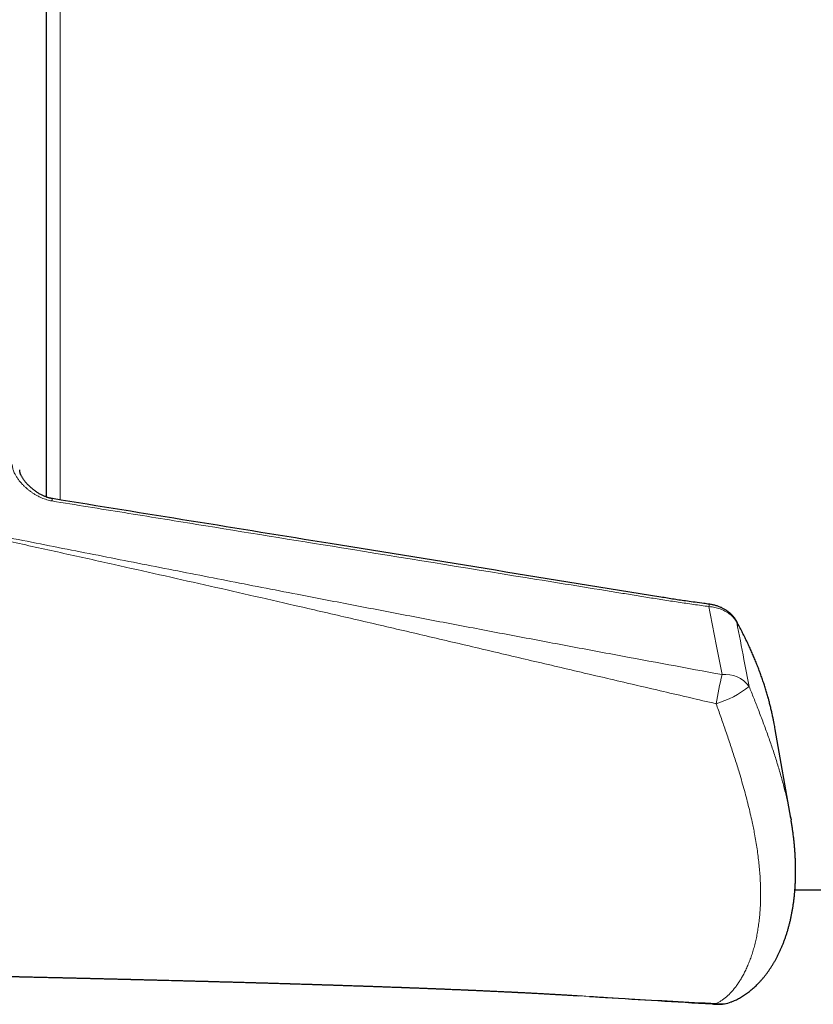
# Model space of a CAD drawing. Header units: millimetres. Extents: x 8 to 754, y 12 to 417.
# Tile 2 of 69: x 256 to 286, y 58 to 95. Entities that reach past the tile are written whole.
import ezdxf

# ---------------------------------------------------------------- set-up
doc = ezdxf.new("R2010")
doc.units = ezdxf.units.MM

msp = doc.modelspace()

# ---------------------------------------------------------------- linework, layer by layer
at = {"color": 252, "linetype": 'Continuous', "lineweight": 0}
msp.add_line((257.9, 115.71), (257.9, 77.16), dxfattribs=at)
at = {"color": 7, "linetype": 'Continuous', "lineweight": 30}
for p, q in [((257.4, 77.263), (257.4, 115.21)), ((284.976, 65.368), (284.401, 68.657)), ((284.967, 65.419), (284.986, 65.313)), ((285.131, 62.71), (481.03, 62.71)), ((277.057, 58.795), (277.121, 58.791))]:
    msp.add_line(p, q, dxfattribs=at)
at = {"color": 252, "linetype": 'Continuous', "lineweight": 0}
for centre, radius, start, end in [((284.376, 72.91), 2.449, 170.9098, 172.947), ((282.86, 72.62), 0.116, 7.978, 28.3924), ((298.406, 66.883), 16.424, 166.6048, 170.4428), ((282.556, 69.607), 1.088, 36.3115, 96.7286), ((281.231, 72.963), 3.493, 286.2737, 309.0801), ((282.387, 59.522), 1.035, 260.1367, 291.7351), ((282.259, 58.535), 0.0594, 213.5809, 262.1612)]:
    msp.add_arc(centre, radius, start, end, dxfattribs=at)
at = {"color": 7, "linetype": 'Continuous', "lineweight": 30}
msp.add_arc((282.323, 59.674), 1.2, 266.5557, 291.8825, dxfattribs=at)
at = {"color": 252, "linetype": 'Continuous', "lineweight": 0}
for points, knots in [([(257.593, 77.122), (257.562, 77.128), (257.497, 77.14), (257.4, 77.166), (257.303, 77.199), (257.209, 77.237), (257.112, 77.282), (257.014, 77.335), (256.915, 77.395), (256.821, 77.459), (256.731, 77.527), (256.647, 77.598), (256.563, 77.675), (256.481, 77.758), (256.403, 77.848), (256.332, 77.94), (256.269, 78.035), (256.221, 78.122), (256.185, 78.2), (256.16, 78.269), (256.141, 78.338), (256.129, 78.407), (256.127, 78.453), (256.126, 78.476)], [0, 0, 0, 0, 0.038245, 0.080512, 0.122926, 0.165397, 0.207741, 0.258295, 0.309003, 0.359834, 0.410717, 0.461544, 0.512178, 0.570152, 0.628312, 0.686495, 0.744575, 0.802481, 0.841929, 0.881529, 0.921131, 0.960634, 1, 1, 1, 1]), ([(257.615, 77.206), (257.614, 77.206), (257.614, 77.207), (257.612, 77.203), (257.609, 77.195), (257.606, 77.182), (257.602, 77.166), (257.598, 77.146), (257.595, 77.13), (257.593, 77.122)], [0, 0, 0, 0, 0.082417, 0.235348, 0.388278, 0.541209, 0.694139, 0.84707, 1, 1, 1, 1]), ([(281.946, 73.211), (281.756, 73.236), (281.376, 73.287), (280.807, 73.371), (280.238, 73.458), (279.67, 73.549), (279.103, 73.641), (277.59, 73.887), (273.996, 74.468), (268.804, 75.309), (263.852, 76.11), (260.276, 76.688), (258.487, 76.977), (257.593, 77.122)], [0, 0, 0, 0, 0.023313, 0.046626, 0.069943, 0.093261, 0.116581, 0.139898, 0.279708, 0.559328, 0.779664, 0.889832, 1, 1, 1, 1]), ([(282.21, 69.61), (281.558, 69.76), (280.255, 70.062), (278.301, 70.518), (276.348, 70.975), (274.396, 71.434), (272.444, 71.892), (270.493, 72.349), (268.541, 72.803), (266.683, 73.232), (264.919, 73.635), (263.249, 74.015), (261.579, 74.391), (259.839, 74.78), (258.031, 75.181), (255.875, 75.655), (253.442, 76.185), (251.634, 76.575), (250.73, 76.77)], [0, 0, 0, 0, 0.06205, 0.124102, 0.186157, 0.248213, 0.310281, 0.372349, 0.43442, 0.496492, 0.549562, 0.602633, 0.655704, 0.708775, 0.768376, 0.827978, 0.913989, 1, 1, 1, 1]), ([(250.743, 76.809), (251.65, 76.628), (253.464, 76.265), (256.154, 75.73), (258.811, 75.204), (261.435, 74.687), (264.06, 74.174), (266.466, 73.706), (268.652, 73.284), (270.619, 72.907), (272.586, 72.532), (274.553, 72.159), (276.521, 71.788), (279.146, 71.296), (281.115, 70.931), (282.428, 70.688)], [0, 0, 0, 0, 0.086045, 0.172091, 0.254994, 0.337898, 0.420803, 0.503707, 0.565743, 0.627779, 0.689814, 0.75185, 0.813887, 0.875924, 1, 1, 1, 1]), ([(282.428, 70.688), (282.365, 71.018), (282.205, 71.859), (282.044, 72.7), (281.946, 73.211)], [0, 0, 0, 0, 0.392821, 1, 1, 1, 1]), ([(282.975, 72.636), (282.961, 72.659), (282.934, 72.704), (282.884, 72.769), (282.827, 72.832), (282.763, 72.891), (282.693, 72.946), (282.617, 72.996), (282.536, 73.043), (282.449, 73.084), (282.358, 73.121), (282.262, 73.152), (282.163, 73.178), (282.058, 73.199), (281.985, 73.207), (281.946, 73.211)], [0, 0, 0, 0, 0.075667, 0.151608, 0.227554, 0.303228, 0.378478, 0.453988, 0.529502, 0.604758, 0.681658, 0.758828, 0.835999, 0.9129, 1, 1, 1, 1]), ([(282.975, 72.636), (283.064, 72.172), (283.217, 71.378), (283.369, 70.583), (283.433, 70.251)], [0, 0, 0, 0, 0.583182, 1, 1, 1, 1]), ([(284.145, 69.81), (284.122, 69.889), (284.077, 70.047), (284.003, 70.284), (283.91, 70.56), (283.795, 70.874), (283.654, 71.228), (283.501, 71.582), (283.337, 71.935), (283.162, 72.286), (283.037, 72.519), (282.975, 72.636)], [0, 0, 0, 0, 0.082847, 0.1657, 0.248547, 0.373126, 0.497705, 0.62315, 0.748596, 0.874298, 1, 1, 1, 1]), ([(283.433, 70.251), (283.462, 70.178), (283.521, 70.032), (283.608, 69.814), (283.693, 69.597), (283.78, 69.372), (283.869, 69.141), (283.959, 68.903), (284.046, 68.667), (284.131, 68.432), (284.213, 68.198), (284.293, 67.965), (284.37, 67.734), (284.443, 67.504), (284.514, 67.275), (284.581, 67.048), (284.645, 66.822), (284.706, 66.598), (284.762, 66.376), (284.816, 66.155), (284.865, 65.935), (284.91, 65.721), (284.944, 65.549), (284.961, 65.451), (284.967, 65.419)], [0, 0, 0, 0, 0.042432, 0.084865, 0.127418, 0.169971, 0.217208, 0.264445, 0.311821, 0.359197, 0.406728, 0.45426, 0.501906, 0.549552, 0.597344, 0.645137, 0.693028, 0.740919, 0.788933, 0.836946, 0.88505, 0.933153, 0.978921, 1, 1, 1, 1]), ([(284.361, 68.87), (284.357, 68.893), (284.336, 69.007), (284.291, 69.214), (284.224, 69.504), (284.173, 69.704), (284.145, 69.81)], [0, 0, 0, 0, 0.075569, 0.370933, 0.666532, 1, 1, 1, 1]), ([(282.21, 58.502), (282.243, 58.518), (282.311, 58.551), (282.412, 58.612), (282.51, 58.682), (282.607, 58.762), (282.701, 58.85), (282.793, 58.948), (282.883, 59.053), (282.97, 59.167), (283.054, 59.289), (283.135, 59.418), (283.213, 59.555), (283.29, 59.704), (283.367, 59.869), (283.441, 60.048), (283.51, 60.235), (283.572, 60.428), (283.629, 60.629), (283.68, 60.835), (283.725, 61.047), (283.763, 61.265), (283.795, 61.488), (283.821, 61.716), (283.84, 61.946), (283.853, 62.181), (283.86, 62.42), (283.86, 62.665), (283.854, 62.914), (283.842, 63.167), (283.823, 63.426), (283.798, 63.689), (283.767, 63.956), (283.73, 64.228), (283.686, 64.503), (283.64, 64.763), (283.593, 65.006), (283.541, 65.256), (283.479, 65.535), (283.405, 65.843), (283.324, 66.156), (283.238, 66.473), (283.146, 66.795), (283.057, 67.093), (282.972, 67.368), (282.893, 67.619), (282.811, 67.871), (282.727, 68.126), (282.64, 68.383), (282.553, 68.636), (282.468, 68.882), (282.383, 69.123), (282.297, 69.366), (282.239, 69.528), (282.21, 69.61)], [0, 0, 0, 0, 0.018071, 0.03615, 0.05423, 0.072301, 0.090524, 0.108755, 0.126988, 0.145212, 0.163567, 0.181928, 0.20029, 0.218646, 0.239681, 0.260716, 0.281653, 0.302598, 0.323544, 0.344481, 0.365227, 0.38598, 0.406732, 0.427478, 0.447825, 0.468176, 0.488523, 0.50897, 0.529421, 0.549868, 0.570434, 0.591003, 0.611568, 0.632238, 0.652911, 0.67358, 0.6899, 0.70622, 0.728055, 0.749894, 0.771729, 0.793733, 0.815743, 0.837747, 0.854433, 0.871125, 0.887817, 0.904503, 0.92132, 0.938138, 0.953581, 0.969025, 0.984513, 1, 1, 1, 1]), ([(277.121, 58.791), (277.21, 58.786), (277.833, 58.746), (278.993, 58.677), (280.6, 58.586), (281.673, 58.53), (282.21, 58.502)], [0, 0, 0, 0, 0.052389, 0.367759, 0.683877, 1, 1, 1, 1])]:
    msp.add_open_spline(points, degree=3, knots=knots, dxfattribs=at)
at = {"color": 7, "linetype": 'Continuous', "lineweight": 30}
for points, knots in [([(257.615, 77.207), (257.614, 77.207), (257.6, 77.209), (257.572, 77.215), (257.531, 77.224), (257.489, 77.234), (257.445, 77.248), (257.399, 77.263), (257.351, 77.281), (257.303, 77.301), (257.253, 77.324), (257.203, 77.349), (257.151, 77.377), (257.1, 77.407), (257.048, 77.439), (256.996, 77.474), (256.944, 77.511), (256.894, 77.55), (256.844, 77.591), (256.795, 77.634), (256.747, 77.679), (256.701, 77.724), (256.659, 77.768), (256.621, 77.812), (256.585, 77.856), (256.553, 77.898), (256.525, 77.94), (256.499, 77.981), (256.476, 78.022), (256.458, 78.056), (256.445, 78.084), (256.436, 78.106), (256.427, 78.131), (256.417, 78.16), (256.41, 78.192), (256.404, 78.226), (256.401, 78.252), (256.401, 78.267), (256.4, 78.27)], [0, 0, 0, 0, 0.000692, 0.020916, 0.039841, 0.060149, 0.082492, 0.105881, 0.130631, 0.156789, 0.183979, 0.212386, 0.242018, 0.272859, 0.304876, 0.338266, 0.372175, 0.406828, 0.442357, 0.478898, 0.516588, 0.553742, 0.589614, 0.624587, 0.658717, 0.692069, 0.724721, 0.756765, 0.788304, 0.819458, 0.83693, 0.855774, 0.873546, 0.901276, 0.929722, 0.959333, 0.990275, 1, 1, 1, 1]), ([(281.958, 73.297), (281.892, 73.306), (281.715, 73.329), (281.444, 73.365), (281.154, 73.405), (280.896, 73.442), (280.65, 73.48), (280.405, 73.519), (276.157, 74.208), (268.56, 75.437), (261.046, 76.652), (257.615, 77.207)], [0, 0, 0, 0, 0.008208, 0.021648, 0.033292, 0.043753, 0.053363, 0.063608, 0.073836, 0.57712, 1, 1, 1, 1]), ([(282.962, 72.675), (282.959, 72.681), (282.948, 72.702), (282.926, 72.736), (282.898, 72.778), (282.867, 72.819), (282.833, 72.859), (282.797, 72.897), (282.759, 72.935), (282.718, 72.972), (282.675, 73.007), (282.63, 73.04), (282.584, 73.072), (282.536, 73.102), (282.486, 73.13), (282.434, 73.156), (282.381, 73.181), (282.327, 73.203), (282.272, 73.224), (282.215, 73.242), (282.157, 73.259), (282.099, 73.273), (282.041, 73.285), (281.994, 73.293), (281.966, 73.296), (281.958, 73.297)], [0, 0, 0, 0, 0.01811, 0.061866, 0.105938, 0.150362, 0.194591, 0.239709, 0.285253, 0.331125, 0.377221, 0.423438, 0.469656, 0.515783, 0.561578, 0.608045, 0.654619, 0.701281, 0.748014, 0.794802, 0.841628, 0.88848, 0.93525, 0.981953, 1, 1, 1, 1]), ([(284.142, 69.823), (284.134, 69.852), (284.11, 69.938), (284.067, 70.081), (284.015, 70.25), (283.959, 70.42), (283.901, 70.59), (283.839, 70.76), (283.775, 70.931), (283.707, 71.103), (283.637, 71.274), (283.564, 71.447), (283.488, 71.62), (283.408, 71.793), (283.325, 71.968), (283.239, 72.145), (283.148, 72.323), (283.056, 72.5), (282.993, 72.617), (282.962, 72.675)], [0, 0, 0, 0, 0.030758, 0.089159, 0.147759, 0.206573, 0.265616, 0.324903, 0.38445, 0.44427, 0.504379, 0.564793, 0.625526, 0.6866, 0.74797, 0.810974, 0.874484, 0.938224, 1, 1, 1, 1]), ([(284.141, 69.823), (284.142, 69.82), (284.144, 69.816), (284.145, 69.812), (284.145, 69.81)], [0, 0, 0, 0, 0.558676, 1, 1, 1, 1]), ([(284.346, 68.951), (284.337, 68.992), (284.319, 69.084), (284.287, 69.229), (284.252, 69.386), (284.214, 69.543), (284.178, 69.688), (284.153, 69.781), (284.142, 69.821)], [0, 0, 0, 0, 0.142311, 0.323321, 0.503826, 0.683813, 0.863111, 1, 1, 1, 1]), ([(284.361, 68.872), (284.358, 68.887), (284.354, 68.908), (284.35, 68.929), (284.349, 68.934)], [0, 0, 0, 0, 0.728507, 1, 1, 1, 1]), ([(284.401, 68.657), (284.4, 68.661), (284.389, 68.731), (284.374, 68.802), (284.361, 68.87)], [0, 0, 0, 0, 0.045719, 1, 1, 1, 1]), ([(282.77, 58.56), (282.783, 58.565), (282.822, 58.581), (282.885, 58.609), (282.961, 58.645), (283.037, 58.684), (283.112, 58.727), (283.187, 58.771), (283.261, 58.819), (283.334, 58.869), (283.407, 58.923), (283.479, 58.979), (283.55, 59.037), (283.62, 59.099), (283.689, 59.164), (283.758, 59.231), (283.825, 59.301), (283.891, 59.374), (283.957, 59.451), (284.021, 59.529), (284.084, 59.611), (284.146, 59.696), (284.207, 59.784), (284.266, 59.875), (284.324, 59.968), (284.38, 60.064), (284.435, 60.162), (284.488, 60.263), (284.539, 60.367), (284.588, 60.472), (284.636, 60.58), (284.682, 60.69), (284.725, 60.802), (284.767, 60.917), (284.807, 61.033), (284.845, 61.152), (284.881, 61.273), (284.914, 61.396), (284.946, 61.521), (284.976, 61.648), (285.003, 61.778), (285.028, 61.907), (285.051, 62.038), (285.071, 62.171), (285.09, 62.307), (285.107, 62.446), (285.121, 62.586), (285.133, 62.727), (285.142, 62.869), (285.149, 63.013), (285.154, 63.157), (285.157, 63.302), (285.158, 63.448), (285.156, 63.597), (285.152, 63.747), (285.145, 63.898), (285.137, 64.05), (285.126, 64.203), (285.113, 64.357), (285.097, 64.512), (285.08, 64.668), (285.061, 64.819), (285.041, 64.965), (285.019, 65.108), (285.001, 65.223), (284.989, 65.292), (284.986, 65.311)], [0, 0, 0, 0, 0.0059966, 0.0181043, 0.0301447, 0.0425697, 0.0551121, 0.0677834, 0.0805928, 0.0935487, 0.1066592, 0.119932, 0.1333737, 0.1469906, 0.160788, 0.1747701, 0.1889406, 0.203302, 0.2178655, 0.2325786, 0.2475506, 0.2627404, 0.2781319, 0.2937064, 0.3094442, 0.3253244, 0.3413256, 0.3574264, 0.3736053, 0.3898414, 0.4060999, 0.4227016, 0.4392963, 0.4559717, 0.4727291, 0.4895699, 0.5064958, 0.5235083, 0.540609, 0.5577996, 0.5750819, 0.5924647, 0.6090128, 0.6265248, 0.6441075, 0.6617441, 0.6794152, 0.6971019, 0.7147828, 0.7324381, 0.7500512, 0.7676062, 0.7850772, 0.8030031, 0.8207936, 0.8385824, 0.8563717, 0.8741639, 0.8919606, 0.9097643, 0.9275775, 0.9454032, 0.9611597, 0.9770245, 0.9936507, 1, 1, 1, 1]), ([(246.957, 59.699), (246.958, 59.699), (246.983, 59.698), (247.033, 59.697), (247.137, 59.695), (247.27, 59.693), (247.429, 59.689), (247.567, 59.687), (247.687, 59.684), (247.787, 59.682), (247.878, 59.68), (247.96, 59.679), (248.032, 59.677), (248.097, 59.676), (248.15, 59.675), (248.196, 59.674), (248.239, 59.673), (248.289, 59.672), (248.346, 59.671), (248.409, 59.67), (248.485, 59.668), (248.571, 59.666), (248.665, 59.664), (248.76, 59.662), (248.949, 59.659), (249.14, 59.655), (249.332, 59.651), (249.425, 59.649), (249.5, 59.647), (249.558, 59.646), (249.599, 59.645), (249.636, 59.644), (249.669, 59.644), (249.698, 59.643), (249.726, 59.642), (249.759, 59.642), (249.799, 59.641), (249.848, 59.64), (249.904, 59.639), (249.966, 59.638), (250.031, 59.636), (250.096, 59.635), (250.167, 59.633), (250.245, 59.632), (250.328, 59.63), (250.411, 59.628), (250.492, 59.627), (250.571, 59.625), (250.646, 59.623), (250.714, 59.622), (250.769, 59.621), (250.813, 59.62), (250.847, 59.619), (250.877, 59.618), (250.904, 59.618), (250.933, 59.617), (250.969, 59.617), (251.015, 59.616), (251.069, 59.614), (251.125, 59.613), (251.198, 59.612), (251.289, 59.61), (251.4, 59.607), (251.517, 59.605), (251.617, 59.603), (251.7, 59.601), (251.761, 59.6), (251.824, 59.598), (251.889, 59.597), (251.955, 59.596), (252.02, 59.594), (252.081, 59.593), (252.134, 59.592), (252.177, 59.591), (252.213, 59.59), (252.242, 59.589), (252.265, 59.589), (252.284, 59.589), (252.302, 59.588), (252.326, 59.588), (252.36, 59.587), (252.404, 59.586), (252.458, 59.585), (252.518, 59.584), (252.583, 59.582), (252.675, 59.58), (252.793, 59.578), (252.927, 59.575), (253.049, 59.572), (253.159, 59.57), (253.25, 59.568), (253.324, 59.566), (253.381, 59.565), (253.433, 59.564), (253.478, 59.563), (253.516, 59.562), (253.549, 59.561), (253.583, 59.56), (253.622, 59.56), (253.667, 59.559), (253.717, 59.557), (253.778, 59.556), (253.851, 59.555), (253.936, 59.553), (254.028, 59.551), (254.126, 59.548), (254.231, 59.546), (254.342, 59.544), (254.434, 59.542), (254.502, 59.54), (254.543, 59.539), (254.577, 59.538), (254.605, 59.538), (254.625, 59.537), (254.643, 59.537), (254.663, 59.537), (254.692, 59.536), (254.729, 59.535), (254.775, 59.534), (254.84, 59.533), (254.921, 59.531), (255.014, 59.529), (255.105, 59.527), (255.192, 59.525), (255.275, 59.523), (255.359, 59.521), (255.442, 59.519), (255.522, 59.517), (255.594, 59.516), (255.67, 59.514), (255.753, 59.512), (255.851, 59.51), (255.957, 59.507), (256.073, 59.505), (256.199, 59.502), (256.308, 59.499), (256.397, 59.497), (256.464, 59.496), (256.53, 59.494), (256.592, 59.493), (256.646, 59.492), (256.686, 59.491), (256.715, 59.49), (256.738, 59.49), (256.763, 59.489), (256.794, 59.488), (256.832, 59.487), (256.895, 59.486), (256.981, 59.484), (257.084, 59.482), (257.179, 59.479), (257.272, 59.477), (257.368, 59.475), (257.453, 59.473), (257.527, 59.471), (257.584, 59.47), (257.637, 59.469), (257.681, 59.468), (257.714, 59.467), (257.736, 59.466), (257.752, 59.466), (257.768, 59.465), (257.788, 59.465), (257.817, 59.464), (257.857, 59.463), (257.91, 59.462), (257.972, 59.461), (258.04, 59.459), (258.137, 59.457), (258.263, 59.454), (258.386, 59.451), (258.482, 59.449), (258.548, 59.447), (258.61, 59.445), (258.666, 59.444), (258.709, 59.443), (258.74, 59.442), (258.763, 59.442), (258.785, 59.441), (258.81, 59.441), (258.842, 59.44), (258.88, 59.439), (258.925, 59.438), (258.974, 59.437), (259.023, 59.436), (259.072, 59.434), (259.14, 59.433), (259.225, 59.431), (259.322, 59.428), (259.412, 59.426), (259.495, 59.424), (259.574, 59.422), (259.645, 59.42), (259.709, 59.419), (259.769, 59.417), (259.83, 59.416), (259.89, 59.414), (259.949, 59.413), (260.009, 59.411), (260.077, 59.41), (260.146, 59.408), (260.216, 59.406), (260.286, 59.405), (260.354, 59.403), (260.417, 59.401), (260.465, 59.4), (260.499, 59.399), (260.521, 59.399), (260.543, 59.398), (260.568, 59.398), (260.599, 59.397), (260.643, 59.396), (260.696, 59.394), (260.754, 59.393), (260.809, 59.391), (260.861, 59.39), (260.907, 59.389), (260.957, 59.388), (261.007, 59.386), (261.058, 59.385), (261.104, 59.384), (261.146, 59.383), (261.185, 59.382), (261.226, 59.381), (261.273, 59.38), (261.329, 59.378), (261.396, 59.377), (261.473, 59.375), (261.557, 59.372), (261.644, 59.37), (261.733, 59.368), (261.931, 59.363), (262.128, 59.358), (262.322, 59.353), (262.401, 59.351), (262.474, 59.349), (262.539, 59.347), (262.596, 59.345), (262.645, 59.344), (262.689, 59.343), (262.731, 59.342), (262.776, 59.341), (262.826, 59.339), (262.883, 59.338), (262.946, 59.336), (263.017, 59.334), (263.094, 59.332), (263.175, 59.33), (263.279, 59.327), (263.399, 59.324), (263.531, 59.32), (263.643, 59.317), (263.739, 59.315), (263.822, 59.312), (263.905, 59.31), (263.975, 59.308), (264.03, 59.307), (264.067, 59.306), (264.099, 59.305), (264.129, 59.304), (264.167, 59.303), (264.217, 59.302), (264.278, 59.3), (264.349, 59.298), (264.428, 59.296), (264.539, 59.293), (264.682, 59.289), (264.82, 59.285), (264.926, 59.282), (264.998, 59.28), (265.067, 59.278), (265.13, 59.276), (265.184, 59.274), (265.228, 59.273), (265.264, 59.272), (265.299, 59.271), (265.34, 59.27), (265.39, 59.268), (265.45, 59.267), (265.515, 59.265), (265.584, 59.263), (265.652, 59.261), (265.734, 59.258), (265.829, 59.256), (265.936, 59.252), (266.033, 59.25), (266.117, 59.247), (266.188, 59.245), (266.256, 59.243), (266.314, 59.241), (266.361, 59.24), (266.396, 59.239), (266.426, 59.238), (266.461, 59.237), (266.506, 59.235), (266.565, 59.234), (266.632, 59.232), (266.71, 59.229), (266.797, 59.227), (266.891, 59.224), (266.99, 59.221), (267.094, 59.217), (267.181, 59.215), (267.247, 59.213), (267.286, 59.211), (267.32, 59.21), (267.347, 59.21), (267.369, 59.209), (267.391, 59.208), (267.419, 59.207), (267.457, 59.206), (267.503, 59.205), (267.557, 59.203), (267.62, 59.201), (267.689, 59.199), (267.76, 59.197), (267.831, 59.194), (267.9, 59.192), (267.968, 59.19), (268.028, 59.188), (268.081, 59.186), (268.128, 59.185), (268.171, 59.183), (268.216, 59.182), (268.267, 59.18), (268.325, 59.178), (268.39, 59.176), (268.459, 59.174), (268.539, 59.171), (268.627, 59.168), (268.724, 59.165), (268.818, 59.162), (268.906, 59.159), (268.985, 59.157), (269.046, 59.154), (269.095, 59.153), (269.138, 59.151), (269.186, 59.15), (269.239, 59.148), (269.299, 59.146), (269.366, 59.144), (269.44, 59.141), (269.544, 59.137), (269.672, 59.133), (269.818, 59.128), (269.954, 59.123), (270.078, 59.119), (270.191, 59.115), (270.292, 59.111), (270.382, 59.108), (270.461, 59.105), (270.523, 59.103), (270.57, 59.101), (270.604, 59.1), (270.633, 59.098), (270.657, 59.098), (270.677, 59.097), (270.697, 59.096), (270.723, 59.095), (270.759, 59.094), (270.805, 59.092), (270.859, 59.09), (270.914, 59.088), (271, 59.085), (271.113, 59.081), (271.257, 59.075), (271.373, 59.071), (271.463, 59.067), (271.524, 59.065), (271.587, 59.062), (271.651, 59.06), (271.715, 59.057), (271.778, 59.055), (271.836, 59.052), (271.884, 59.051), (271.918, 59.049), (271.94, 59.048), (271.958, 59.048), (271.98, 59.047), (272.01, 59.046), (272.05, 59.044), (272.101, 59.042), (272.157, 59.04), (272.215, 59.037), (272.272, 59.035), (272.345, 59.032), (272.432, 59.028), (272.533, 59.024), (272.629, 59.02), (272.719, 59.016), (272.802, 59.013), (272.874, 59.01), (272.931, 59.007), (272.975, 59.005), (273.009, 59.004), (273.044, 59.002), (273.083, 59.001), (273.125, 58.999), (273.169, 58.997), (273.215, 58.995), (273.293, 58.992), (273.406, 58.987), (273.554, 58.98), (273.704, 58.973), (273.855, 58.966), (274.01, 58.959), (274.171, 58.952), (274.302, 58.945), (274.404, 58.94), (274.472, 58.937), (274.542, 58.934), (274.61, 58.93), (274.674, 58.927), (274.729, 58.924), (274.774, 58.922), (274.809, 58.92), (274.833, 58.919), (274.851, 58.918), (274.869, 58.917), (274.892, 58.916), (274.921, 58.915), (274.957, 58.913), (275.001, 58.911), (275.052, 58.908), (275.111, 58.905), (275.175, 58.902), (275.243, 58.898), (275.31, 58.895), (275.377, 58.891), (275.481, 58.886), (275.621, 58.878), (275.767, 58.87), (275.883, 58.864), (275.968, 58.859), (276.048, 58.855), (276.12, 58.851), (276.182, 58.847), (276.233, 58.844), (276.277, 58.842), (276.321, 58.839), (276.371, 58.836), (276.429, 58.833), (276.494, 58.829), (276.562, 58.825), (276.633, 58.821), (276.706, 58.816), (276.783, 58.812), (276.866, 58.807), (276.957, 58.801), (277.022, 58.797), (277.056, 58.795), (277.057, 58.795)], [0, 0, 0, 0, 0.000095, 0.002535, 0.004961, 0.010528, 0.015803, 0.020785, 0.024398, 0.027745, 0.030778, 0.033496, 0.035901, 0.038013, 0.039966, 0.041203, 0.042631, 0.044289, 0.046178, 0.048297, 0.050646, 0.053705, 0.056872, 0.060037, 0.063198, 0.075815, 0.079112, 0.082312, 0.085137, 0.086659, 0.088036, 0.089268, 0.090353, 0.091293, 0.092163, 0.093241, 0.094553, 0.096178, 0.09806, 0.10019, 0.102372, 0.104532, 0.10667, 0.109499, 0.112287, 0.115035, 0.117743, 0.120411, 0.122948, 0.125205, 0.127182, 0.128475, 0.129612, 0.130592, 0.13142, 0.132329, 0.133461, 0.135082, 0.136921, 0.138801, 0.140717, 0.14423, 0.14787, 0.151758, 0.15593, 0.157915, 0.159958, 0.16206, 0.16422, 0.166438, 0.168686, 0.170732, 0.172522, 0.173911, 0.175093, 0.176069, 0.176839, 0.177402, 0.177924, 0.17867, 0.179829, 0.181299, 0.18308, 0.185169, 0.18735, 0.189494, 0.194402, 0.199104, 0.202932, 0.206596, 0.210075, 0.212037, 0.213936, 0.215737, 0.217257, 0.218489, 0.219473, 0.220589, 0.221888, 0.223368, 0.225032, 0.226877, 0.229485, 0.232325, 0.235379, 0.238648, 0.242132, 0.24583, 0.249732, 0.251315, 0.252675, 0.253812, 0.254725, 0.255414, 0.255906, 0.256466, 0.257463, 0.258723, 0.260245, 0.262029, 0.265171, 0.268315, 0.271336, 0.274235, 0.277011, 0.279665, 0.282616, 0.285293, 0.287685, 0.289818, 0.292811, 0.296028, 0.299559, 0.303409, 0.307604, 0.312176, 0.314308, 0.316511, 0.318788, 0.320942, 0.32272, 0.324123, 0.324961, 0.32562, 0.326433, 0.327462, 0.328707, 0.330166, 0.333834, 0.337261, 0.34042, 0.34337, 0.346524, 0.349962, 0.351891, 0.353896, 0.355713, 0.357178, 0.358292, 0.358921, 0.359381, 0.359919, 0.360569, 0.361332, 0.362807, 0.364577, 0.366643, 0.368967, 0.371382, 0.376325, 0.381535, 0.383693, 0.385894, 0.388079, 0.389943, 0.391443, 0.392366, 0.393065, 0.393715, 0.394553, 0.395582, 0.396881, 0.398395, 0.400073, 0.40173, 0.403347, 0.404924, 0.408486, 0.411831, 0.414689, 0.417449, 0.420106, 0.422543, 0.424534, 0.426491, 0.428535, 0.430666, 0.432435, 0.434434, 0.436681, 0.439175, 0.441349, 0.443681, 0.446108, 0.44822, 0.44994, 0.450855, 0.451602, 0.452221, 0.453022, 0.454071, 0.455368, 0.457355, 0.459342, 0.461186, 0.462887, 0.464445, 0.46586, 0.467796, 0.46947, 0.470976, 0.4724, 0.473629, 0.4749, 0.476452, 0.478286, 0.480538, 0.483108, 0.485975, 0.488911, 0.49185, 0.494793, 0.508706, 0.511497, 0.514164, 0.516578, 0.51874, 0.520649, 0.522279, 0.523666, 0.524968, 0.526474, 0.528135, 0.530013, 0.532122, 0.53446, 0.537028, 0.539818, 0.542599, 0.547386, 0.551767, 0.555744, 0.558548, 0.561327, 0.564081, 0.566803, 0.568311, 0.569545, 0.570505, 0.571447, 0.572584, 0.574313, 0.576356, 0.578714, 0.581384, 0.584192, 0.589828, 0.595624, 0.597987, 0.600375, 0.602764, 0.604889, 0.606681, 0.608117, 0.609231, 0.610286, 0.611598, 0.613304, 0.615311, 0.617564, 0.619841, 0.622121, 0.624402, 0.627989, 0.63158, 0.635088, 0.637581, 0.639955, 0.642208, 0.644326, 0.645746, 0.646905, 0.647813, 0.648728, 0.650367, 0.652313, 0.654564, 0.657121, 0.660018, 0.663276, 0.666439, 0.669881, 0.673599, 0.67511, 0.676445, 0.677566, 0.678472, 0.679163, 0.67972, 0.680699, 0.68195, 0.683472, 0.685267, 0.687282, 0.689812, 0.692149, 0.694293, 0.696864, 0.69909, 0.701033, 0.702838, 0.704339, 0.705734, 0.707146, 0.708814, 0.710743, 0.712934, 0.715296, 0.717672, 0.720856, 0.72406, 0.727276, 0.730251, 0.732846, 0.735061, 0.736336, 0.737766, 0.73935, 0.741097, 0.743073, 0.745292, 0.747755, 0.750411, 0.755613, 0.760452, 0.764929, 0.769046, 0.772806, 0.776152, 0.779151, 0.78178, 0.784036, 0.785334, 0.786467, 0.787434, 0.788236, 0.788873, 0.789442, 0.790247, 0.791434, 0.793005, 0.794858, 0.796715, 0.798557, 0.803323, 0.808002, 0.812858, 0.814847, 0.816883, 0.818964, 0.821091, 0.823264, 0.825368, 0.827361, 0.828963, 0.830173, 0.830704, 0.831217, 0.831936, 0.832865, 0.834245, 0.835923, 0.837857, 0.839791, 0.841685, 0.843538, 0.847029, 0.850365, 0.853547, 0.856574, 0.859339, 0.861723, 0.863727, 0.865012, 0.866072, 0.867134, 0.868537, 0.86988, 0.871366, 0.872882, 0.874427, 0.879155, 0.884076, 0.889046, 0.894056, 0.899125, 0.904425, 0.910003, 0.912225, 0.914486, 0.916789, 0.919129, 0.921282, 0.923105, 0.924598, 0.925761, 0.926525, 0.927026, 0.927545, 0.928291, 0.929265, 0.930464, 0.93189, 0.933596, 0.935541, 0.937723, 0.939982, 0.94222, 0.944435, 0.946627, 0.952543, 0.958291, 0.96116, 0.963986, 0.966707, 0.969101, 0.971149, 0.972853, 0.974212, 0.975534, 0.977185, 0.979172, 0.981308, 0.983575, 0.985972, 0.988351, 0.990854, 0.993596, 0.996608, 0.999889, 1, 1, 1, 1]), ([(277.513, 58.767), (277.712, 58.754), (278.558, 58.701), (280.075, 58.608), (281.455, 58.524), (282.188, 58.48), (282.251, 58.476)], [0, 0, 0, 0, 0.126056, 0.53597, 0.9604, 1, 1, 1, 1])]:
    msp.add_open_spline(points, degree=3, knots=knots, dxfattribs=at)

doc.saveas('drawing.dxf')
